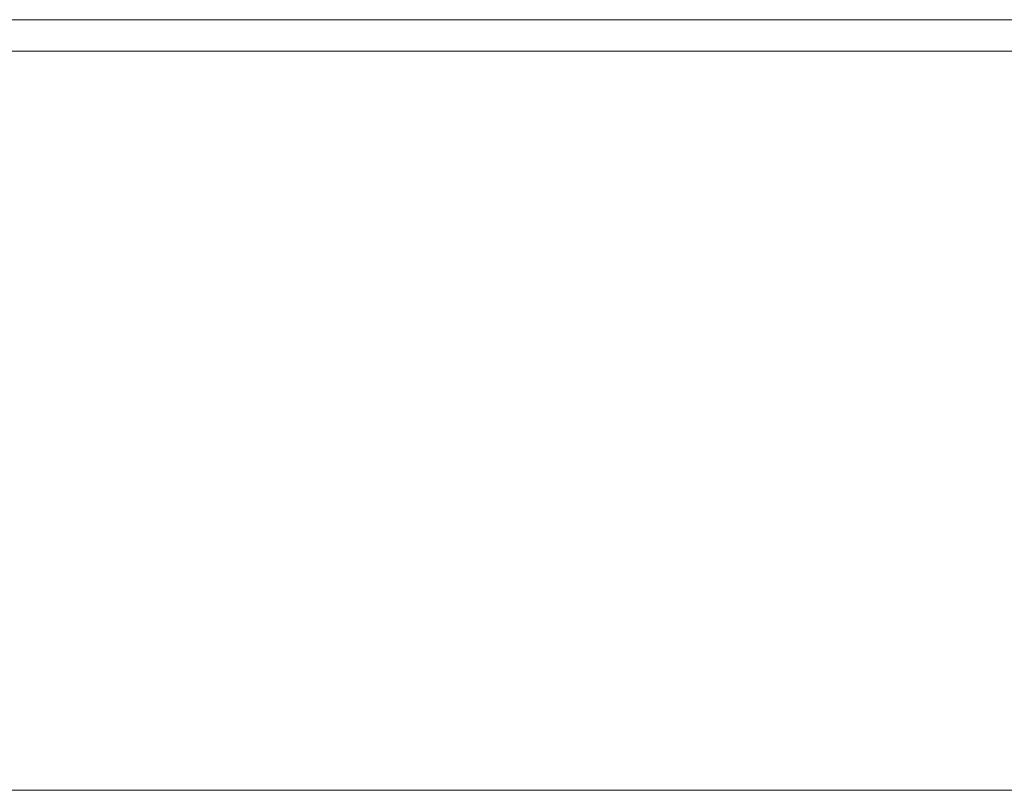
# Model space of a CAD drawing. Header units: millimetres. Extents: x -200 to 200, y -17 to 153.
# Tile 80 of 159: x -4 to 74, y -17 to 44. Entities that reach past the tile are written whole.
import ezdxf

# ---------------------------------------------------------------- set-up
doc = ezdxf.new("R2010")
doc.units = ezdxf.units.MM
doc.header["$LTSCALE"] = 12.7
doc.header["$PDMODE"] = 1
doc.header["$PDSIZE"] = -2
doc.layers.add('Lighting-LED', color=7, linetype='Continuous', lineweight=5, true_color=0x000000)

msp = doc.modelspace()

# ---------------------------------------------------------------- linework, layer by layer
at = {"layer": 'Lighting-LED', "color": 18, "linetype": 'Continuous', "lineweight": 5, "true_color": 0x000000}
msp.add_point((0, -0.5, -240.813), dxfattribs=at)
for points, invisible_edges in [([(-192.502, 44.073, -110.972), (-200.002, 44.073, -110.972), (-200.002, 44.073, -110.971), (200.001, 44.073, -110.971)], 8), ([(-181.5, 41.573, -110.971), (181.5, 41.573, -110.971), (-200.002, 44.073, -110.971)], 11), ([(181.5, 41.573, -110.971), (200.001, 41.573, -110.971), (200.001, 44.073, -110.971), (-200.002, 44.073, -110.971)], 8), ([(-192.502, 44.073, -110.972), (200.001, 44.073, -110.971), (192.501, 44.073, -110.972)], 11), ([(192.501, 44.073, -110.972), (-192.502, 44.073, -370.656), (-192.502, 44.073, -110.972)], 9), ([(192.501, 44.073, -110.972), (192.501, 44.073, -370.656), (-192.502, 44.073, -370.656)], 8), ([(192.501, 41.573, -370.656), (-192.502, 41.573, -370.656), (-192.502, 44.073, -370.656), (192.501, 44.073, -370.656)], 10), ([(-192.502, 41.573, -370.656), (192.501, 41.573, -370.656), (181.5, 41.573, -370.651), (-181.5, 41.573, -370.651)], 10), ([(-181.5, 41.573, -110.971), (-181.5, -17.131, -110.971), (181.5, -17.131, -110.971), (181.5, 41.573, -110.971)], 8)]:
    msp.add_3dface(points, dxfattribs=dict(at, invisible_edges=invisible_edges))
for points in [[(181.5, -17.131, -370.651), (-181.5, -17.131, -370.651), (-181.5, 41.573, -370.651), (181.5, 41.573, -370.651)], [(181.5, -17.131, -110.971), (-181.5, -17.131, -110.971), (-181.5, -17.131, -370.651), (181.5, -17.131, -370.651)]]:
    msp.add_3dface(points, dxfattribs=at)

doc.saveas('drawing.dxf')
